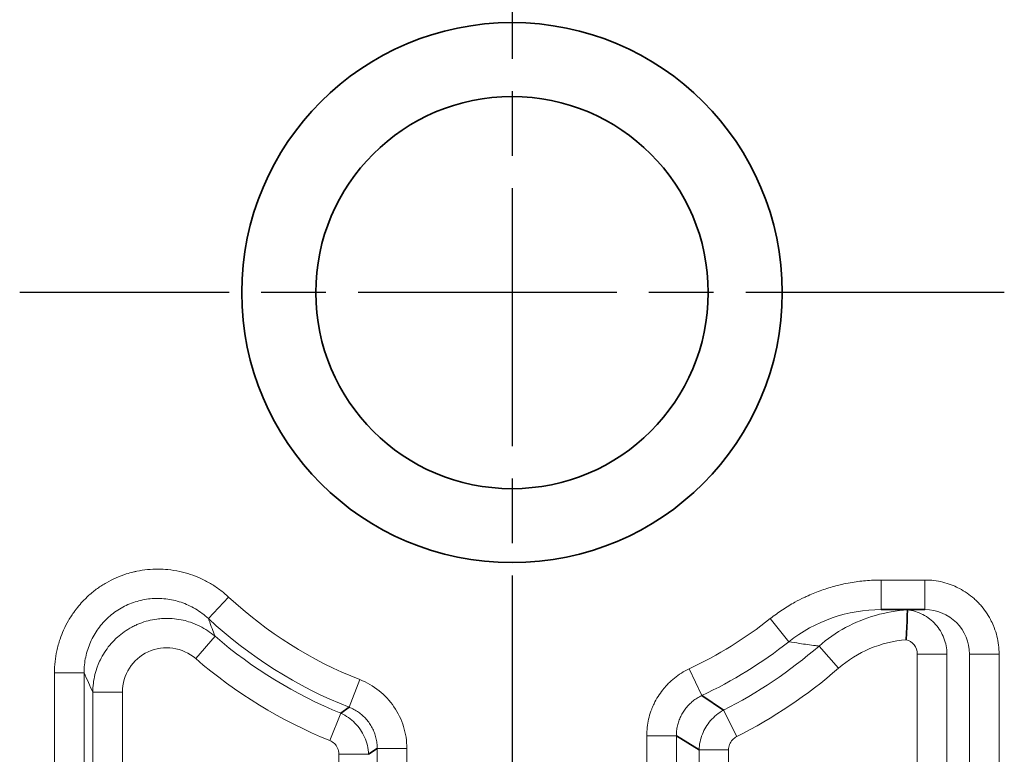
# Model space of a CAD drawing. Header units: millimetres. Extents: x 5 to 415, y 5 to 292.
# Tile 55 of 123: x 304.54 to 311.19, y 155.11 to 160.08. Entities that reach past the tile are written whole.
import ezdxf

# ---------------------------------------------------------------- set-up
doc = ezdxf.new("R2010")
doc.units = ezdxf.units.MM
doc.linetypes.add('CHAIN', pattern=[0.3543, 0.2362, -0.0295, 0.0591, -0.0295])
doc.linetypes.add('LONG_DASH_DOTTED', pattern=[0.3001, 0.2362, -0.0295, 0.0049, -0.0295])
for name, color, linetype, lineweight in [('Mittelpunktmarkierung (ISO)', 7, 'LONG_DASH_DOTTED', 25), ('Sichtbar (ISO)', 7, 'Continuous', 35), ('Sichtbar schmal (ISO)', 7, 'Continuous', 18)]:
    doc.layers.add(name, color=color, linetype=linetype, lineweight=lineweight)

msp = doc.modelspace()

# ---------------------------------------------------------------- linework, layer by layer
at = {"layer": 'Mittelpunktmarkierung (ISO)', "linetype": 'CHAIN', "ltscale": 7.389429}
for p, q in [((307.8675014, 161.55999894), (307.8675014, 154.90999894)), ((311.1925014, 158.23499894), (304.5425014, 158.23499894))]:
    msp.add_line(p, q, dxfattribs=at)
at = {"layer": 'Sichtbar (ISO)'}
for p, q in [((310.36151735, 156.09257043), (310.65660813, 156.09257041)), ((309.29492065, 155.41235741), (309.14944253, 155.51167177)), ((306.76745595, 155.43324833), (306.71202104, 155.39213659)), ((308.97746617, 155.24063971), (309.13058287, 155.14502826)), ((306.89877048, 155.11462386), (306.95753322, 155.15441508))]:
    msp.add_line(p, q, dxfattribs=at)
for radius in [1.825, 1.325]:
    msp.add_circle((307.8675014, 158.23499894), radius, dxfattribs=at)
msp.add_ellipse((298.80180259, 20.43247148), major_axis=(11.74051992, 135.6600849), ratio=0.0052616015, start_param=0.0004615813, end_param=0.0057055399, dxfattribs=at)
msp.add_open_spline([(310.53806673, 156.09069972), (310.53807886, 156.09055797), (310.53794517, 156.08513225), (310.53738994, 156.06466296), (310.53698337, 156.05010657), (310.53579005, 156.01363998), (310.5350189, 155.99207247), (310.53336719, 155.95582455), (310.53271166, 155.94277904), (310.53083619, 155.91072802), (310.52975942, 155.89643395), (310.52929164, 155.89078677), (310.52925044, 155.89014936), (310.52919921, 155.88951275)], degree=3, knots=[-0.0087404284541, -0.0087404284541, -0.0087404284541, -0.0087404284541, -0.0066476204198, -0.0066476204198, -0.0046171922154, -0.0046171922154, -0.0025844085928, -0.0025844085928, -0.001508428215, -0.001508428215, 0, 0, 0.0001916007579, 0.0001916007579, 0.0001916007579, 0.0001916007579], dxfattribs=at)
at = {"layer": 'Sichtbar schmal (ISO)'}
for p, q in [((310.36151736, 156.09257041), (310.36151736, 156.29256876)), ((310.36151737, 156.29256876), (310.65660814, 156.29256429)), ((310.65660814, 156.29256429), (310.65660814, 156.09257041)), ((305.81691835, 156.03163654), (305.95298603, 156.17784198)), ((309.61221955, 156.03199638), (309.73621969, 155.87542517)), ((305.86184224, 155.91247445), (305.73130328, 155.76131221)), ((310.07216799, 155.69582061), (309.94122711, 155.84662902)), ((310.60476332, 155.79257041), (310.60476281, 145.95402103)), ((310.80448906, 155.79257041), (310.60476332, 155.79257041)), ((310.80448884, 145.96628995), (310.80448897, 155.79257041)), ((310.9575684, 155.79257041), (311.15730201, 155.79257041)), ((310.9575684, 150.75799805), (310.9575684, 155.79257041)), ((311.15729431, 150.75799805), (311.15730201, 155.79257579)), ((309.14942867, 155.51169964), (309.06436564, 155.69240576)), ((304.77770849, 150.75799774), (304.77770848, 155.66612294)), ((304.77770848, 155.66612294), (304.97743439, 155.66612294)), ((304.97743439, 150.75799804), (304.97743438, 155.66612292)), ((306.84046269, 155.61919006), (306.76746946, 155.43328048)), ((305.03617875, 149.98452345), (305.03617959, 155.53456884)), ((305.23590595, 155.53456885), (305.0361796, 155.53456885)), ((305.23590533, 149.98454436), (305.23590595, 155.53456885)), ((309.38503655, 155.23415124), (309.29490501, 155.41238171)), ((306.71203773, 155.39216716), (306.63683361, 155.20713957)), ((308.77770872, 155.2406404), (308.77770848, 150.75799805)), ((308.77770872, 155.2406404), (308.97743439, 155.2406404)), ((308.97743439, 150.75799804), (308.97746616, 155.24064016)), ((306.95753322, 155.15441508), (306.9575684, 150.75799805)), ((306.95756838, 155.15441591), (307.15729401, 155.15441591)), ((307.15729431, 150.75799805), (307.15729401, 155.15441591)), ((309.13051405, 155.14503233), (309.13083315, 155.14503233)), ((309.13051408, 145.96628975), (309.13058287, 155.14501958)), ((309.13085082, 155.14503233), (309.33024006, 155.14503233)), ((309.33023998, 145.95402104), (309.33024006, 155.14503431)), ((306.69905643, 155.11599161), (306.69910432, 149.98454436)), ((306.69905643, 155.11462599), (306.89882324, 155.11462599))]:
    msp.add_line(p, q, dxfattribs=at)
for centre, radius, start, end in [((307.8675014, 158.23499894), 2.81020709, 227.056879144, 248.563662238), ((307.8675014, 158.23499894), 3.00993299, 227.056998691, 248.56365269), ((307.8675014, 158.23499894), 2.81020709, 295.207577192, 308.378288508), ((307.8675014, 158.23499894), 3.06867868, 229.187257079, 247.880739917), ((310.59907499, 155.08857721), 0.8039792, 94.986086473, 130.948278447), ((310.50473945, 155.79252424), 0.10002388, 0.026445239, 75.846177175), ((307.8675014, 158.23499894), 3.00993299, 295.207581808, 308.378398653), ((307.8675014, 158.23499894), 3.16301268, 296.825919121, 310.96537637), ((307.8675014, 158.23499894), 3.26840458, 229.187140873, 247.880796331), ((307.8675014, 158.23499894), 3.36273858, 296.825836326, 310.966470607)]:
    msp.add_arc(centre, radius, start, end, dxfattribs=at)
for centre, major_axis, ratio, start_param, end_param in [((310.36149076, 155.09258822), (-1.00495033, -0.00266837), 0.9950528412, 4.7097204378, 5.3812755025), ((310.65661175, 155.79257404), (-0.30095621, 0.00052225), 0.9968092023, 3.1433214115, 4.7141307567), ((305.53631925, 155.53276711), (0.12581124, -0.27495788), 0.99215091, 2.0031376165, 4.2802684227), ((306.21290541, 350.02358263), (-0.01348296, -195.75480828), 0.0523440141, 6.163633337, 6.1694066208)]:
    msp.add_ellipse(centre, major_axis=major_axis, ratio=ratio, start_param=start_param, end_param=end_param, dxfattribs=at)
for points, knots in [([(304.77770848, 155.66612294), (304.77770868, 155.69147476), (304.77903496, 155.71637512), (304.78160294, 155.74087115), (304.78418959, 155.76554535), (304.78803633, 155.78981121), (304.79312933, 155.81374105), (304.7988798, 155.84076004), (304.80621756, 155.86735348), (304.81522682, 155.89358036), (304.82223196, 155.91397304), (304.83018941, 155.93415556), (304.83908803, 155.95400407), (304.84907535, 155.97628094), (304.86024849, 155.9981368), (304.87255908, 156.01939932), (304.88478215, 156.04051067), (304.89812646, 156.0610368), (304.91251252, 156.08081907), (304.91663404, 156.08648658), (304.92084098, 156.09209309), (304.92513087, 156.09763515), (304.93578323, 156.11139682), (304.94695638, 156.12476061), (304.95862186, 156.13768838), (304.97495916, 156.1557935), (304.99226193, 156.17304358), (305.01044088, 156.18934194), (305.02857461, 156.20559975), (305.04758021, 156.22091064), (305.06735951, 156.23518764), (305.07710127, 156.24221939), (305.08703078, 156.24900029), (305.09713517, 156.25552127), (305.10748918, 156.26220335), (305.11802621, 156.2686159), (305.12872954, 156.27474625), (305.14984519, 156.28684027), (305.17160838, 156.2978355), (305.19387655, 156.30765551), (305.21617448, 156.31748865), (305.23897858, 156.32614336), (305.26213434, 156.33356812), (305.27870579, 156.33888166), (305.29545726, 156.34356544), (305.31232982, 156.34761001), (305.31913469, 156.34924122), (305.32596024, 156.35076816), (305.33280291, 156.3521904), (305.35675303, 156.3571684), (305.38091248, 156.36086336), (305.40512775, 156.36327781), (305.4295052, 156.36570843), (305.45393915, 156.36684139), (305.47827815, 156.36670178), (305.49992887, 156.36657759), (305.5215045, 156.3654465), (305.54290441, 156.36334076), (305.57024594, 156.36065036), (305.59730117, 156.35634626), (305.6239297, 156.35050593), (305.64803053, 156.34521998), (305.67178226, 156.33867548), (305.69509073, 156.3309294), (305.71778474, 156.32338752), (305.7400588, 156.31470647), (305.7618335, 156.30493731), (305.78525374, 156.29442989), (305.8080587, 156.28263014), (305.83028216, 156.2695219), (305.85202197, 156.25669895), (305.87320648, 156.24262289), (305.8938354, 156.22721767), (305.91411091, 156.21207637), (305.93385112, 156.19564976), (305.95298603, 156.17784198)], [0.00000000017, 0.00000000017, 0.00000000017, 0.00000000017, 0.04542966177, 0.04542966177, 0.04542966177, 0.09118977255, 0.09118977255, 0.09118977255, 0.14285714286, 0.14285714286, 0.14285714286, 0.18303103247, 0.18303103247, 0.18303103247, 0.22812000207, 0.22812000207, 0.22812000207, 0.27288839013, 0.27288839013, 0.27288839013, 0.28571428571, 0.28571428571, 0.28571428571, 0.31756269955, 0.31756269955, 0.31756269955, 0.36216584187, 0.36216584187, 0.36216584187, 0.40665800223, 0.40665800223, 0.40665800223, 0.42857142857, 0.42857142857, 0.42857142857, 0.451026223, 0.451026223, 0.451026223, 0.49532527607, 0.49532527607, 0.49532527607, 0.53968353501, 0.53968353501, 0.53968353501, 0.57142857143, 0.57142857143, 0.57142857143, 0.58423164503, 0.58423164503, 0.58423164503, 0.62904384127, 0.62904384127, 0.62904384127, 0.6741561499, 0.6741561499, 0.6741561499, 0.71428571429, 0.71428571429, 0.71428571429, 0.76555713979, 0.76555713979, 0.76555713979, 0.81196165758, 0.81196165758, 0.81196165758, 0.85714285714, 0.85714285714, 0.85714285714, 0.9057384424, 0.9057384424, 0.9057384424, 0.95327642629, 0.95327642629, 0.95327642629, 1, 1, 1, 1]), ([(309.61222093, 156.03199792), (309.63899576, 156.0532027), (309.66638159, 156.07306143), (309.69438924, 156.09164652), (309.72191288, 156.10991044), (309.75003805, 156.12694463), (309.77882132, 156.14278983), (309.79892507, 156.15385695), (309.81935058, 156.16434301), (309.840121, 156.17424802), (309.84918129, 156.1785687), (309.85830499, 156.18278292), (309.86748745, 156.18688754), (309.89765062, 156.20037067), (309.92844894, 156.21266927), (309.95970585, 156.22369736), (309.9908054, 156.23466994), (310.02235857, 156.24438465), (310.0541789, 156.25279124), (310.06743349, 156.25629296), (310.08073433, 156.25956803), (310.09406741, 156.26261485), (310.11348708, 156.26705254), (310.13297868, 156.27098791), (310.15255363, 156.27443116), (310.18662531, 156.28042441), (310.22094899, 156.28493073), (310.2556043, 156.2879602), (310.29054929, 156.29101499), (310.32583274, 156.2925685), (310.36151737, 156.29256876)], [0, 0, 0, 0, 0.124885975, 0.124885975, 0.124885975, 0.24761376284, 0.24761376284, 0.24761376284, 0.33333333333, 0.33333333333, 0.33333333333, 0.37072516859, 0.37072516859, 0.37072516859, 0.49355238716, 0.49355238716, 0.49355238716, 0.61576122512, 0.61576122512, 0.61576122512, 0.66666666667, 0.66666666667, 0.66666666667, 0.74081058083, 0.74081058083, 0.74081058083, 0.8698636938, 0.8698636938, 0.8698636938, 0.99999557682, 0.99999557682, 0.99999557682, 0.99999557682]), ([(310.65660814, 156.29256429), (310.67717278, 156.29256375), (310.69724408, 156.29133246), (310.71686031, 156.28899045), (310.73714103, 156.28656912), (310.75693786, 156.28296049), (310.77632707, 156.27820933), (310.79598472, 156.27339239), (310.8152254, 156.26740051), (310.83409877, 156.26019549), (310.83885975, 156.25837796), (310.84359715, 156.25648275), (310.84831137, 156.2545086), (310.86210564, 156.24873203), (310.87571245, 156.24233765), (310.88905482, 156.23533251), (310.90678386, 156.22602424), (310.9240459, 156.21563673), (310.94066094, 156.20422327), (310.95721155, 156.19285407), (310.97311973, 156.18046689), (310.98821655, 156.16715353), (310.99589274, 156.16038417), (311.00335921, 156.1533757), (311.01059579, 156.14614444), (311.01757447, 156.1391709), (311.02434533, 156.13198415), (311.03089403, 156.12460217), (311.04422662, 156.1095731), (311.05663682, 156.09373488), (311.06803472, 156.07725492), (311.07949754, 156.06068109), (311.0899365, 156.04345869), (311.09930006, 156.0257668), (311.10653027, 156.01210576), (311.11311981, 155.99816477), (311.11906225, 155.98402647), (311.12089133, 155.97967469), (311.12265323, 155.97530325), (311.1243489, 155.9709118), (311.13163593, 155.95203986), (311.13770766, 155.9328019), (311.14259947, 155.91314771), (311.14746019, 155.89361845), (311.15115671, 155.87367616), (311.1536386, 155.85324402), (311.15603751, 155.83349506), (311.15730174, 155.81328589), (311.15730201, 155.79258118)], [0.00000880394, 0.00000880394, 0.00000880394, 0.00000880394, 0.0747116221, 0.0747116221, 0.0747116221, 0.15194492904, 0.15194492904, 0.15194492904, 0.23024746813, 0.23024746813, 0.23024746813, 0.25, 0.25, 0.25, 0.30779787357, 0.30779787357, 0.30779787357, 0.38459840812, 0.38459840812, 0.38459840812, 0.46110111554, 0.46110111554, 0.46110111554, 0.5, 0.5, 0.5, 0.5375125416, 0.5375125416, 0.5375125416, 0.61388482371, 0.61388482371, 0.61388482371, 0.69069215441, 0.69069215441, 0.69069215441, 0.75, 0.75, 0.75, 0.76825501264, 0.76825501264, 0.76825501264, 0.84670458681, 0.84670458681, 0.84670458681, 0.92465549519, 0.92465549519, 0.92465549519, 1, 1, 1, 1]), ([(304.97743438, 155.66612292), (304.9773903, 155.68404605), (304.97828902, 155.70197883), (304.98012821, 155.71980744), (304.98194058, 155.73737606), (304.98466619, 155.75484352), (304.98829279, 155.77211828), (304.99193212, 155.78945364), (304.99647878, 155.80659494), (305.00191053, 155.82344583), (305.00732139, 155.84023186), (305.01361054, 155.85672972), (305.02074615, 155.87284782), (305.02785266, 155.88890019), (305.03579874, 155.9045759), (305.04454332, 155.91978744), (305.05326355, 155.9349566), (305.06277784, 155.94966419), (305.0730362, 155.96382788), (305.08328403, 155.97797705), (305.0942744, 155.99158345), (305.10594857, 156.00457048), (305.11761291, 156.01754658), (305.12995991, 156.02990436), (305.14292265, 156.04157398), (305.15586979, 156.05322954), (305.1694312, 156.06419861), (305.18353269, 156.07441921), (305.19762006, 156.08462957), (305.21224642, 156.09409295), (305.22733119, 156.10275607), (305.24241032, 156.11141595), (305.25794752, 156.11927617), (305.27385673, 156.12629279), (305.2897711, 156.13331169), (305.30605772, 156.13948645), (305.32262606, 156.14478303), (305.33921059, 156.15008479), (305.35607738, 156.15450666), (305.37313248, 156.15802493), (305.39020929, 156.16154767), (305.40747489, 156.16416452), (305.4248331, 156.16586237), (305.44220757, 156.16756182), (305.45967483, 156.16834055), (305.47713791, 156.16819625), (305.49461879, 156.1680518), (305.51209548, 156.16698242), (305.52947143, 156.16499645), (305.5468875, 156.16300589), (305.56420236, 156.16009451), (305.58132088, 156.15628103), (305.59852324, 156.15244889), (305.61552733, 156.14770579), (305.63223936, 156.14208101), (305.64896603, 156.13645132), (305.66540014, 156.12993842), (305.68145282, 156.12258062), (305.69771841, 156.11512524), (305.71359236, 156.10680231), (305.72898445, 156.09766301), (305.74469051, 156.08833729), (305.75989498, 156.07816184), (305.77451923, 156.06719116), (305.78927992, 156.05611812), (305.80344904, 156.04423428), (305.81692293, 156.03163223)], [0.00000001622, 0.00000001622, 0.00000001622, 0.00000001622, 0.04612752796, 0.04612752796, 0.04612752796, 0.09158237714, 0.09158237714, 0.09158237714, 0.13719666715, 0.13719666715, 0.13719666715, 0.1826354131, 0.1826354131, 0.1826354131, 0.22788883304, 0.22788883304, 0.22788883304, 0.27301619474, 0.27301619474, 0.27301619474, 0.31809726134, 0.31809726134, 0.31809726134, 0.36314039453, 0.36314039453, 0.36314039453, 0.40812929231, 0.40812929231, 0.40812929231, 0.45307315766, 0.45307315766, 0.45307315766, 0.49800022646, 0.49800022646, 0.49800022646, 0.54294189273, 0.54294189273, 0.54294189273, 0.58792749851, 0.58792749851, 0.58792749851, 0.63297037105, 0.63297037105, 0.63297037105, 0.67805544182, 0.67805544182, 0.67805544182, 0.72318648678, 0.72318648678, 0.72318648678, 0.76842170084, 0.76842170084, 0.76842170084, 0.81387844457, 0.81387844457, 0.81387844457, 0.85937499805, 0.85937499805, 0.85937499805, 0.90547498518, 0.90547498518, 0.90547498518, 0.95251534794, 0.95251534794, 0.95251534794, 0.99999461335, 0.99999461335, 0.99999461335, 0.99999461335]), ([(309.9411815, 155.8465894), (309.99619063, 155.89441805), (310.05652232, 155.93627326), (310.12064079, 155.97107485), (310.18477696, 156.00588604), (310.25269438, 156.03365062), (310.32281427, 156.05374269), (310.39293415, 156.07383475), (310.4652579, 156.08625119), (310.53805889, 156.09070075)], [0.00009202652, 0.00009202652, 0.00009202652, 0.00009202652, 0.33333333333, 0.33333333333, 0.33333333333, 0.66666666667, 0.66666666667, 0.66666666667, 1, 1, 1, 1]), ([(310.53806672, 156.09069971), (310.57432852, 156.08662928), (310.60981746, 156.07586473), (310.64220754, 156.05913157), (310.67459989, 156.04239723), (310.70389406, 156.0196951), (310.72818063, 155.99251565), (310.7524672, 155.96533621), (310.77174582, 155.93367973), (310.78475153, 155.89961227), (310.79775724, 155.8655448), (310.80448843, 155.82906565), (310.80448906, 155.79257041)], [0.00001754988, 0.00001754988, 0.00001754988, 0.00001754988, 0.25, 0.25, 0.25, 0.5, 0.5, 0.5, 0.75, 0.75, 0.75, 1, 1, 1, 1]), ([(305.03617959, 155.53456884), (305.036229, 155.5546564), (305.03748802, 155.57473231), (305.03993882, 155.59462955), (305.04237521, 155.61440974), (305.04598936, 155.63401338), (305.05074587, 155.65330521), (305.05552436, 155.67268617), (305.06145574, 155.69175239), (305.06848675, 155.71036606), (305.06986224, 155.71400748), (305.07127982, 155.71763161), (305.07273895, 155.72123746), (305.07875443, 155.73610305), (305.08547629, 155.75065854), (305.0928719, 155.7648439), (305.10208208, 155.78250973), (305.11233699, 155.79960158), (305.12356303, 155.81601), (305.13480104, 155.83243591), (305.14701228, 155.84817705), (305.16011339, 155.86313153), (305.16501159, 155.86872265), (305.17003424, 155.8742038), (305.17517642, 155.87957013), (305.18379094, 155.88856014), (305.19274105, 155.89722804), (305.2020024, 155.90554897), (305.21679035, 155.91883533), (305.23237178, 155.93123712), (305.24863563, 155.94266579), (305.26489999, 155.95409481), (305.28184684, 155.96455067), (305.29935506, 155.97395889), (305.30895447, 155.97911723), (305.31872266, 155.98396062), (305.32863829, 155.98847935), (305.33680953, 155.99220312), (305.34508309, 155.9957074), (305.35344523, 155.99898567), (305.37196274, 156.00624522), (305.3909148, 156.01239585), (305.41014345, 156.0173908), (305.42942227, 156.02239878), (305.44897894, 156.02624501), (305.46864931, 156.0289102), (305.48274764, 156.03082042), (305.49690435, 156.03212415), (305.51105902, 156.03282412), (305.51675355, 156.03310572), (305.52244751, 156.03328961), (305.52813895, 156.03337605), (305.54807055, 156.03367879), (305.5679713, 156.03278878), (305.58776003, 156.03071672), (305.60754534, 156.02864502), (305.62721925, 156.02539157), (305.64669842, 156.02095543), (305.66322853, 156.01719091), (305.67961849, 156.01257413), (305.69581345, 156.00709912), (305.71744861, 155.99978495), (305.7387241, 155.99093691), (305.75939247, 155.98060064), (305.7776016, 155.97149424), (305.7953392, 155.96123323), (305.81244592, 155.949873), (305.82960494, 155.93847803), (305.84612909, 155.92597704), (305.86184694, 155.91247037)], [0.00000000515, 0.00000000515, 0.00000000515, 0.00000000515, 0.05227599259, 0.05227599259, 0.05227599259, 0.104244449, 0.104244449, 0.104244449, 0.15645300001, 0.15645300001, 0.15645300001, 0.16666666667, 0.16666666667, 0.16666666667, 0.20877389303, 0.20877389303, 0.20877389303, 0.26121244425, 0.26121244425, 0.26121244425, 0.31370689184, 0.31370689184, 0.31370689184, 0.33333333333, 0.33333333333, 0.33333333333, 0.36621283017, 0.36621283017, 0.36621283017, 0.41871281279, 0.41871281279, 0.41871281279, 0.47121442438, 0.47121442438, 0.47121442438, 0.5, 0.5, 0.5, 0.52372153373, 0.52372153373, 0.52372153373, 0.576251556, 0.576251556, 0.576251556, 0.62891862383, 0.62891862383, 0.62891862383, 0.66666666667, 0.66666666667, 0.66666666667, 0.68185300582, 0.68185300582, 0.68185300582, 0.73503600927, 0.73503600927, 0.73503600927, 0.78820981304, 0.78820981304, 0.78820981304, 0.83333333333, 0.83333333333, 0.83333333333, 0.89361471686, 0.89361471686, 0.89361471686, 0.94672349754, 0.94672349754, 0.94672349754, 0.9999946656, 0.9999946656, 0.9999946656, 0.9999946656]), ([(305.86185164, 155.91246636), (305.84815917, 155.94782872), (305.83466295, 155.98373008), (305.82099671, 156.02060518), (305.81963684, 156.02427448), (305.81827533, 156.02795349), (305.81692751, 156.03162794)], [0.00000045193, 0.00000045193, 0.00000045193, 0.00000045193, 0.90949910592, 0.90949910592, 0.90949910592, 1, 1, 1, 1]), ([(309.73623053, 155.87543377), (309.76115865, 155.87186498), (309.78559114, 155.86808807), (309.80983453, 155.86432162), (309.84552186, 155.85877723), (309.88080763, 155.85324483), (309.91745661, 155.84926384), (309.92541698, 155.84839914), (309.93344054, 155.84760898), (309.9411815, 155.84658941)], [0, 0, 0, 0, 0.3581943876, 0.3581943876, 0.3581943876, 0.8854721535, 0.8854721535, 0.8854721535, 1, 1, 1, 1]), ([(308.77770872, 155.2406404), (308.77770891, 155.25980695), (308.77877364, 155.27854628), (308.78081594, 155.29690258), (308.7828877, 155.31552359), (308.7859658, 155.33375238), (308.79002951, 155.35165712), (308.79416661, 155.3698852), (308.79932566, 155.38777897), (308.80555161, 155.40538138), (308.80781717, 155.41178672), (308.81022475, 155.41815314), (308.81277823, 155.42448154), (308.81715913, 155.43533892), (308.82192942, 155.4461005), (308.82707959, 155.45671729), (308.83513449, 155.473322), (308.84412016, 155.4895717), (308.85395942, 155.50529298), (308.863815, 155.52104032), (308.87452667, 155.53625692), (308.8859741, 155.55079472), (308.89458464, 155.56172979), (308.9036108, 155.57228114), (308.91298762, 155.58239944), (308.91619901, 155.58586476), (308.91945665, 155.58927449), (308.92276023, 155.59262995), (308.9359383, 155.60601494), (308.94984187, 155.61854042), (308.96448529, 155.63027158), (308.97951432, 155.64231166), (308.99532361, 155.65351677), (309.01199086, 155.66390389), (309.02856814, 155.67423493), (309.04599608, 155.68375841), (309.06436567, 155.69240574)], [0.00000026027, 0.00000026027, 0.00000026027, 0.00000026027, 0.09738168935, 0.09738168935, 0.09738168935, 0.19616738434, 0.19616738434, 0.19616738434, 0.29673701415, 0.29673701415, 0.29673701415, 0.33333333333, 0.33333333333, 0.33333333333, 0.39612014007, 0.39612014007, 0.39612014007, 0.49431904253, 0.49431904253, 0.49431904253, 0.59268079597, 0.59268079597, 0.59268079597, 0.66666666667, 0.66666666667, 0.66666666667, 0.69200540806, 0.69200540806, 0.69200540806, 0.79308219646, 0.79308219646, 0.79308219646, 0.89682068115, 0.89682068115, 0.89682068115, 0.99999921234, 0.99999921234, 0.99999921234, 0.99999921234]), ([(306.84046292, 155.61918986), (306.88813713, 155.60047099), (306.93075248, 155.57566719), (306.9693133, 155.54480194), (307.00787413, 155.51393668), (307.04238044, 155.47700997), (307.07052493, 155.43573706), (307.09866942, 155.39446415), (307.12045209, 155.34884505), (307.13510808, 155.30165071), (307.14976404, 155.25445644), (307.15729334, 155.20568692), (307.15729401, 155.15441591)], [0, 0, 0, 0, 0.25, 0.25, 0.25, 0.5, 0.5, 0.5, 0.75, 0.75, 0.75, 0.99999959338, 0.99999959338, 0.99999959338, 0.99999959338]), ([(308.97746616, 155.2406404), (308.97745324, 155.25191853), (308.97864658, 155.27432332), (308.98427191, 155.30748398), (308.99350173, 155.33968189), (309.00628166, 155.37064558), (309.02240886, 155.39994673), (309.04170948, 155.42727321), (309.06402669, 155.45237108), (309.08940196, 155.47514406), (309.11785475, 155.49533846), (309.13863794, 155.50660086), (309.14944192, 155.51167149)], [0.00000200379, 0.00000200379, 0.00000200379, 0.00000200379, 0.09984446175, 0.19820887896, 0.29727116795, 0.39591449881, 0.49433167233, 0.59296215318, 0.69168311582, 0.79123140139, 0.89434471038, 0.99999804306, 0.99999804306, 0.99999804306, 0.99999804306]), ([(306.76745672, 155.43324804), (306.77855345, 155.42890689), (306.80026866, 155.41893851), (306.83078568, 155.40012231), (306.858835, 155.37783257), (306.88398142, 155.35238542), (306.90589643, 155.32415627), (306.92430887, 155.29348542), (306.93897676, 155.26072654), (306.94965872, 155.22628153), (306.9561685, 155.19065868), (306.95754807, 155.1664894), (306.95753322, 155.15441534)], [0.00000228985, 0.00000228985, 0.00000228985, 0.00000228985, 0.09968031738, 0.19941520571, 0.29934291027, 0.39887107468, 0.49820707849, 0.59783836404, 0.69766160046, 0.79797343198, 0.8989965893, 0.99999926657, 0.99999926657, 0.99999926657, 0.99999926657]), ([(309.13085053, 155.14502148), (309.13181619, 155.18154875), (309.13977915, 155.21757978), (309.1530934, 155.25082523), (309.16640766, 155.28407067), (309.18487769, 155.31469754), (309.20856048, 155.34226058), (309.23224328, 155.36982362), (309.26138801, 155.39422894), (309.29496145, 155.41228133)], [0, 0, 0, 0, 0.3333333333, 0.3333333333, 0.3333333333, 0.6666666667, 0.6666666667, 0.6666666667, 1, 1, 1, 1]), ([(306.71197989, 155.39204136), (306.74801896, 155.37620135), (306.78029449, 155.35294642), (306.80704605, 155.32546807), (306.83379773, 155.2979896), (306.85534679, 155.26645453), (306.87131118, 155.23095635), (306.88727558, 155.19545816), (306.89740429, 155.15573666), (306.89858573, 155.11461877)], [0.00000147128, 0.00000147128, 0.00000147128, 0.00000147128, 0.33333333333, 0.33333333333, 0.33333333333, 0.66666666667, 0.66666666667, 0.66666666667, 1, 1, 1, 1]), ([(309.33024006, 155.1450363), (309.33023824, 155.15791728), (309.33252101, 155.16984037), (309.33705255, 155.18122968), (309.3415841, 155.19261898), (309.34836443, 155.20347451), (309.35649764, 155.21253764), (309.36438222, 155.2213237), (309.37353824, 155.22842527), (309.38503656, 155.23415308)], [0, 0, 0, 0, 0.33333333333, 0.33333333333, 0.33333333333, 0.66666666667, 0.66666666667, 0.66666666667, 0.98980980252, 0.98980980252, 0.98980980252, 0.98980980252]), ([(306.63683257, 155.20713883), (306.64909791, 155.20215328), (306.6594501, 155.19516006), (306.66825499, 155.18678965), (306.67706422, 155.17841512), (306.68432463, 155.16866203), (306.68967098, 155.15696352), (306.69501734, 155.14526501), (306.69844964, 155.13162108), (306.69905643, 155.11599161)], [0.00016361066, 0.00016361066, 0.00016361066, 0.00016361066, 0.33333333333, 0.33333333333, 0.33333333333, 0.66666666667, 0.66666666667, 0.66666666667, 1, 1, 1, 1])]:
    msp.add_open_spline(points, degree=3, knots=knots, dxfattribs=at)

doc.saveas('drawing.dxf')
